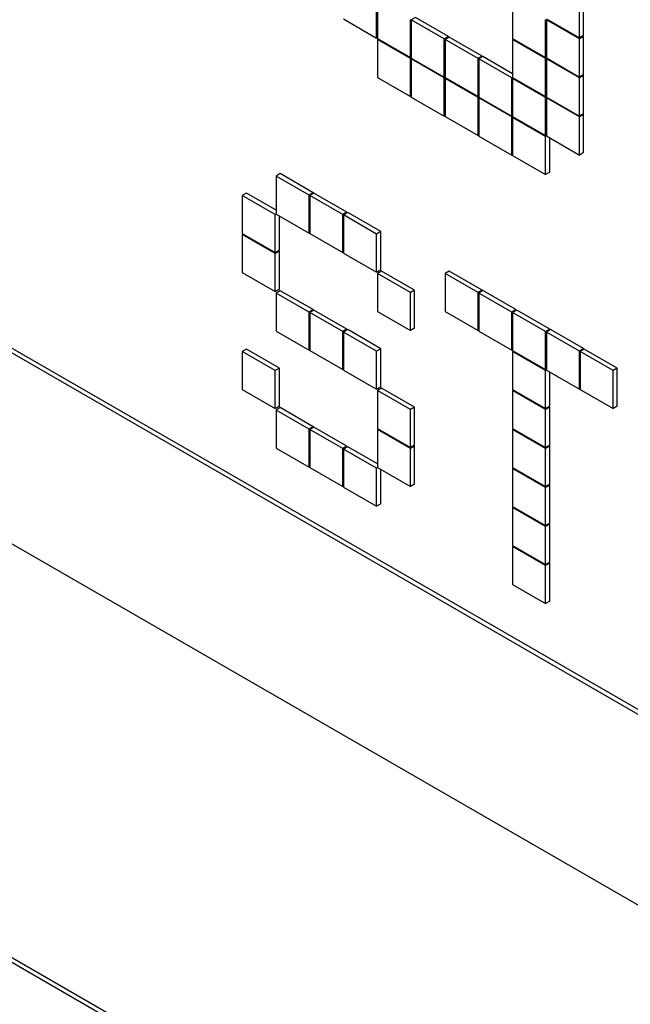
# Model space of a CAD drawing. Header units: millimetres. Extents: x 0 to 4200, y 0 to 2970.
# Tile 61 of 75: x 3107 to 3118, y 2212 to 2229. Entities that reach past the tile are written whole.
import ezdxf

# ---------------------------------------------------------------- set-up
doc = ezdxf.new("R2010")
doc.units = ezdxf.units.MM
doc.header["$LTSCALE"] = 10

msp = doc.modelspace()

# ---------------------------------------------------------------- linework, layer by layer
at = {"color": 7, "linetype": 'Continuous', "lineweight": 25}
for p, q in [((3094.389, 2230.521), (3154.07, 2196.069)), ((3094.46, 2230.562), (3154.07, 2196.15)), ((3113.397, 2228.565), (3113.397, 2229.219)), ((3113.411, 2229.21), (3113.411, 2228.557)), ((3115.731, 2229.211), (3115.731, 2228.557)), ((3116.876, 2228.566), (3116.876, 2229.219)), ((3116.947, 2228.606), (3116.947, 2229.26)), ((3112.832, 2228.892), (3113.397, 2228.565)), ((3113.977, 2228.231), (3113.977, 2228.884)), ((3114.062, 2228.917), (3113.991, 2228.876)), ((3113.991, 2228.876), (3113.991, 2228.222)), ((3114.557, 2228.549), (3113.991, 2228.876)), ((3114.628, 2228.59), (3114.062, 2228.917)), ((3116.296, 2228.231), (3116.296, 2228.884)), ((3116.311, 2228.892), (3116.876, 2228.566)), ((3116.325, 2228.884), (3116.311, 2228.876)), ((3116.311, 2228.876), (3116.311, 2228.223)), ((3116.876, 2228.549), (3116.311, 2228.876)), ((3116.947, 2228.606), (3116.876, 2228.566)), ((3113.411, 2228.574), (3113.397, 2228.565)), ((3113.411, 2228.557), (3113.977, 2228.231)), ((3113.426, 2228.549), (3113.411, 2228.541)), ((3113.411, 2228.541), (3113.411, 2227.888)), ((3113.977, 2228.214), (3113.411, 2228.541)), ((3114.628, 2228.59), (3114.557, 2228.549)), ((3114.557, 2227.896), (3114.557, 2228.549)), ((3114.642, 2228.582), (3114.571, 2228.541)), ((3114.571, 2228.541), (3114.571, 2227.888)), ((3115.137, 2228.214), (3114.571, 2228.541)), ((3114.628, 2228.574), (3114.628, 2228.59)), ((3115.208, 2228.255), (3114.642, 2228.582)), ((3115.731, 2228.557), (3116.296, 2228.231)), ((3115.745, 2228.549), (3115.731, 2228.541)), ((3115.731, 2228.541), (3115.731, 2227.888)), ((3116.296, 2228.214), (3115.731, 2228.541)), ((3116.947, 2228.59), (3116.876, 2228.549)), ((3116.876, 2227.896), (3116.876, 2228.549)), ((3116.947, 2228.59), (3116.933, 2228.598)), ((3116.947, 2227.937), (3116.947, 2228.59)), ((3113.991, 2228.239), (3113.977, 2228.231)), ((3113.991, 2228.222), (3113.977, 2228.214)), ((3113.977, 2227.561), (3113.977, 2228.214)), ((3113.991, 2228.222), (3114.557, 2227.896)), ((3114.005, 2228.214), (3113.991, 2228.206)), ((3113.991, 2228.206), (3113.991, 2227.553)), ((3114.557, 2227.88), (3113.991, 2228.206)), ((3115.208, 2228.255), (3115.137, 2228.214)), ((3115.137, 2227.561), (3115.137, 2228.214)), ((3115.222, 2228.247), (3115.151, 2228.206)), ((3115.151, 2228.206), (3115.151, 2227.553)), ((3115.717, 2227.88), (3115.151, 2228.206)), ((3115.208, 2228.239), (3115.208, 2228.255)), ((3115.731, 2227.953), (3115.222, 2228.247)), ((3116.311, 2228.239), (3116.296, 2228.231)), ((3116.311, 2228.223), (3116.296, 2228.214)), ((3116.296, 2227.561), (3116.296, 2228.214)), ((3116.311, 2228.223), (3116.876, 2227.896)), ((3116.325, 2228.214), (3116.311, 2228.206)), ((3116.311, 2228.206), (3116.311, 2227.553)), ((3116.876, 2227.88), (3116.311, 2228.206)), ((3116.947, 2227.937), (3116.876, 2227.896)), ((3116.947, 2227.921), (3116.933, 2227.929)), ((3113.411, 2227.888), (3113.977, 2227.561)), ((3114.571, 2227.904), (3114.557, 2227.896)), ((3114.571, 2227.888), (3114.557, 2227.88)), ((3114.557, 2227.226), (3114.557, 2227.88)), ((3114.571, 2227.888), (3115.137, 2227.561)), ((3114.585, 2227.88), (3114.571, 2227.871)), ((3114.571, 2227.871), (3114.571, 2227.218)), ((3115.137, 2227.545), (3114.571, 2227.871)), ((3115.731, 2227.888), (3115.717, 2227.88)), ((3115.717, 2227.226), (3115.717, 2227.88)), ((3115.731, 2227.888), (3116.296, 2227.561)), ((3115.745, 2227.88), (3115.731, 2227.871)), ((3116.296, 2227.545), (3115.731, 2227.871)), ((3115.731, 2227.871), (3115.731, 2227.218)), ((3116.947, 2227.921), (3116.876, 2227.88)), ((3116.876, 2227.227), (3116.876, 2227.88)), ((3116.947, 2227.267), (3116.947, 2227.921)), ((3093.998, 2227.469), (3154.372, 2192.616)), ((3113.991, 2227.569), (3113.977, 2227.561)), ((3113.991, 2227.553), (3114.557, 2227.226)), ((3115.151, 2227.569), (3115.137, 2227.561)), ((3115.151, 2227.553), (3115.137, 2227.545)), ((3115.137, 2226.892), (3115.137, 2227.545)), ((3115.151, 2227.553), (3115.717, 2227.226)), ((3115.165, 2227.545), (3115.151, 2227.537)), ((3115.151, 2227.537), (3115.151, 2226.883)), ((3115.717, 2227.21), (3115.151, 2227.537)), ((3116.311, 2227.569), (3116.296, 2227.561)), ((3116.311, 2227.553), (3116.296, 2227.545)), ((3116.296, 2226.892), (3116.296, 2227.545)), ((3116.311, 2227.553), (3116.876, 2227.227)), ((3116.325, 2227.545), (3116.311, 2227.537)), ((3116.311, 2227.537), (3116.311, 2226.884)), ((3116.876, 2227.21), (3116.311, 2227.537)), ((3116.947, 2227.267), (3116.876, 2227.227)), ((3116.947, 2227.251), (3116.876, 2227.21)), ((3116.947, 2227.251), (3116.933, 2227.259)), ((3116.947, 2226.598), (3116.947, 2227.251)), ((3114.571, 2227.234), (3114.557, 2227.226)), ((3114.571, 2227.218), (3115.137, 2226.892)), ((3115.731, 2227.235), (3115.717, 2227.226)), ((3115.731, 2227.218), (3115.717, 2227.21)), ((3115.717, 2226.557), (3115.717, 2227.21)), ((3115.731, 2227.218), (3116.296, 2226.892)), ((3115.745, 2227.21), (3115.731, 2227.202)), ((3115.731, 2227.202), (3115.731, 2226.549)), ((3116.296, 2226.875), (3115.731, 2227.202)), ((3116.876, 2226.557), (3116.876, 2227.21)), ((3115.151, 2226.9), (3115.137, 2226.892)), ((3115.151, 2226.883), (3115.717, 2226.557)), ((3116.311, 2226.9), (3116.296, 2226.892)), ((3116.311, 2226.884), (3116.296, 2226.875)), ((3116.296, 2226.222), (3116.296, 2226.875)), ((3116.311, 2226.884), (3116.876, 2226.557)), ((3116.367, 2226.263), (3116.367, 2226.851)), ((3116.947, 2226.598), (3116.876, 2226.557)), ((3115.731, 2226.565), (3115.717, 2226.557)), ((3115.731, 2226.549), (3116.296, 2226.222)), ((3111.743, 2226.238), (3111.672, 2226.197)), ((3112.308, 2225.911), (3111.743, 2226.238)), ((3116.367, 2226.263), (3116.296, 2226.222)), ((3111.672, 2226.197), (3111.672, 2225.544)), ((3112.238, 2225.871), (3111.672, 2226.197)), ((3111.163, 2225.903), (3111.092, 2225.862)), ((3111.672, 2225.609), (3111.163, 2225.903)), ((3112.308, 2225.911), (3112.238, 2225.871)), ((3112.323, 2225.903), (3112.252, 2225.862)), ((3112.308, 2225.895), (3112.308, 2225.911)), ((3112.888, 2225.577), (3112.323, 2225.903)), ((3111.092, 2225.862), (3111.092, 2225.209)), ((3111.658, 2225.536), (3111.092, 2225.862)), ((3112.238, 2225.217), (3112.238, 2225.871)), ((3112.252, 2225.862), (3112.252, 2225.209)), ((3112.818, 2225.536), (3112.252, 2225.862)), ((3112.888, 2225.577), (3112.818, 2225.536)), ((3112.902, 2225.569), (3112.832, 2225.528)), ((3112.888, 2225.56), (3112.888, 2225.577)), ((3113.468, 2225.242), (3112.902, 2225.569)), ((3111.672, 2225.544), (3111.658, 2225.536)), ((3111.658, 2224.883), (3111.658, 2225.536)), ((3111.672, 2225.544), (3112.238, 2225.217)), ((3111.729, 2224.923), (3111.729, 2225.511)), ((3112.818, 2224.883), (3112.818, 2225.536)), ((3112.832, 2225.528), (3112.832, 2224.875)), ((3113.397, 2225.201), (3112.832, 2225.528)), ((3112.252, 2225.226), (3112.238, 2225.217)), ((3113.468, 2225.242), (3113.397, 2225.201)), ((3113.468, 2224.589), (3113.468, 2225.242)), ((3111.092, 2225.209), (3111.658, 2224.883)), ((3111.106, 2225.201), (3111.092, 2225.193)), ((3111.092, 2225.193), (3111.092, 2224.54)), ((3111.658, 2224.866), (3111.092, 2225.193)), ((3112.252, 2225.209), (3112.818, 2224.883)), ((3113.397, 2224.548), (3113.397, 2225.201)), ((3111.729, 2224.923), (3111.658, 2224.883)), ((3111.729, 2224.907), (3111.658, 2224.866)), ((3111.729, 2224.907), (3111.714, 2224.915)), ((3111.729, 2224.254), (3111.729, 2224.907)), ((3112.832, 2224.891), (3112.818, 2224.883)), ((3111.658, 2224.213), (3111.658, 2224.866)), ((3112.832, 2224.875), (3113.397, 2224.548)), ((3113.468, 2224.589), (3113.397, 2224.548)), ((3113.482, 2224.564), (3113.411, 2224.523)), ((3114.048, 2224.238), (3113.482, 2224.564)), ((3114.642, 2224.564), (3114.571, 2224.524)), ((3115.208, 2224.238), (3114.642, 2224.564)), ((3111.092, 2224.54), (3111.658, 2224.213)), ((3113.411, 2224.523), (3113.411, 2223.87)), ((3113.977, 2224.197), (3113.411, 2224.523)), ((3114.571, 2224.524), (3114.571, 2223.87)), ((3115.137, 2224.197), (3114.571, 2224.524)), ((3111.729, 2224.254), (3111.658, 2224.213)), ((3111.743, 2224.229), (3111.672, 2224.189)), ((3112.308, 2223.903), (3111.743, 2224.229)), ((3114.048, 2224.238), (3113.977, 2224.197)), ((3114.048, 2223.584), (3114.048, 2224.238)), ((3115.208, 2224.238), (3115.137, 2224.197)), ((3115.222, 2224.23), (3115.151, 2224.189)), ((3115.208, 2224.222), (3115.208, 2224.238)), ((3115.787, 2223.903), (3115.222, 2224.23)), ((3087.319, 2224.143), (3162.244, 2180.89)), ((3087.39, 2224.184), (3162.315, 2180.931)), ((3111.672, 2224.189), (3111.672, 2223.535)), ((3112.238, 2223.862), (3111.672, 2224.189)), ((3113.977, 2223.544), (3113.977, 2224.197)), ((3115.137, 2223.544), (3115.137, 2224.197)), ((3115.151, 2224.189), (3115.151, 2223.536)), ((3115.717, 2223.862), (3115.151, 2224.189)), ((3112.308, 2223.903), (3112.238, 2223.862)), ((3112.323, 2223.895), (3112.252, 2223.854)), ((3112.308, 2223.886), (3112.308, 2223.903)), ((3112.888, 2223.568), (3112.323, 2223.895)), ((3113.411, 2223.87), (3113.977, 2223.544)), ((3114.571, 2223.87), (3115.137, 2223.544)), ((3115.787, 2223.903), (3115.717, 2223.862)), ((3115.802, 2223.895), (3115.731, 2223.854)), ((3115.787, 2223.887), (3115.787, 2223.903)), ((3116.367, 2223.568), (3115.802, 2223.895)), ((3112.238, 2223.209), (3112.238, 2223.862)), ((3112.252, 2223.854), (3112.252, 2223.201)), ((3112.818, 2223.527), (3112.252, 2223.854)), ((3115.717, 2223.209), (3115.717, 2223.862)), ((3115.731, 2223.854), (3115.731, 2223.201)), ((3116.296, 2223.528), (3115.731, 2223.854)), ((3111.672, 2223.535), (3112.238, 2223.209)), ((3112.888, 2223.568), (3112.818, 2223.527)), ((3112.902, 2223.56), (3112.832, 2223.519)), ((3112.888, 2223.552), (3112.888, 2223.568)), ((3113.468, 2223.233), (3112.902, 2223.56)), ((3114.048, 2223.584), (3113.977, 2223.544)), ((3115.151, 2223.552), (3115.137, 2223.544)), ((3115.151, 2223.536), (3115.717, 2223.209)), ((3116.367, 2223.568), (3116.296, 2223.528)), ((3116.381, 2223.56), (3116.311, 2223.519)), ((3116.367, 2223.552), (3116.367, 2223.568)), ((3116.947, 2223.234), (3116.381, 2223.56)), ((3112.818, 2222.874), (3112.818, 2223.527)), ((3112.832, 2223.519), (3112.832, 2222.866)), ((3113.397, 2223.193), (3112.832, 2223.519)), ((3116.296, 2222.874), (3116.296, 2223.528)), ((3116.311, 2223.519), (3116.311, 2222.866)), ((3116.876, 2223.193), (3116.311, 2223.519)), ((3111.163, 2223.225), (3111.092, 2223.184)), ((3111.729, 2222.898), (3111.163, 2223.225)), ((3112.252, 2223.217), (3112.238, 2223.209)), ((3112.252, 2223.201), (3112.818, 2222.874)), ((3113.468, 2223.233), (3113.397, 2223.193)), ((3113.468, 2222.58), (3113.468, 2223.233)), ((3115.731, 2223.217), (3115.717, 2223.209)), ((3115.731, 2223.201), (3116.296, 2222.874)), ((3116.947, 2223.234), (3116.876, 2223.193)), ((3116.961, 2223.225), (3116.89, 2223.185)), ((3116.947, 2223.217), (3116.947, 2223.234)), ((3117.527, 2222.899), (3116.961, 2223.225)), ((3111.092, 2223.184), (3111.092, 2222.531)), ((3111.658, 2222.858), (3111.092, 2223.184)), ((3113.397, 2222.539), (3113.397, 2223.193)), ((3115.745, 2223.193), (3115.731, 2223.185)), ((3115.731, 2223.185), (3115.731, 2222.531)), ((3116.296, 2222.858), (3115.731, 2223.185)), ((3116.876, 2222.54), (3116.876, 2223.193)), ((3116.89, 2223.185), (3116.89, 2222.531)), ((3117.456, 2222.858), (3116.89, 2223.185)), ((3111.729, 2222.898), (3111.658, 2222.858)), ((3111.658, 2222.204), (3111.658, 2222.858)), ((3111.729, 2222.245), (3111.729, 2222.898)), ((3112.832, 2222.882), (3112.818, 2222.874)), ((3112.832, 2222.866), (3113.397, 2222.539)), ((3116.311, 2222.882), (3116.296, 2222.874)), ((3116.311, 2222.866), (3116.296, 2222.858)), ((3116.296, 2222.205), (3116.296, 2222.858)), ((3116.311, 2222.866), (3116.876, 2222.54)), ((3117.527, 2222.899), (3117.456, 2222.858)), ((3117.456, 2222.205), (3117.456, 2222.858)), ((3117.527, 2222.246), (3117.527, 2222.899)), ((3116.367, 2222.246), (3116.367, 2222.834)), ((3111.092, 2222.531), (3111.658, 2222.204)), ((3113.468, 2222.58), (3113.397, 2222.539)), ((3113.482, 2222.556), (3113.411, 2222.515)), ((3114.048, 2222.229), (3113.482, 2222.556)), ((3115.731, 2222.531), (3116.296, 2222.205)), ((3115.745, 2222.523), (3115.731, 2222.515)), ((3116.89, 2222.548), (3116.876, 2222.54)), ((3116.89, 2222.531), (3117.456, 2222.205)), ((3113.411, 2222.515), (3113.411, 2221.862)), ((3113.977, 2222.188), (3113.411, 2222.515)), ((3115.731, 2222.515), (3115.731, 2221.862)), ((3116.296, 2222.188), (3115.731, 2222.515)), ((3111.729, 2222.245), (3111.658, 2222.204)), ((3111.743, 2222.221), (3111.672, 2222.18)), ((3112.308, 2221.894), (3111.743, 2222.221)), ((3114.048, 2222.229), (3113.977, 2222.188)), ((3113.977, 2221.535), (3113.977, 2222.188)), ((3114.048, 2221.576), (3114.048, 2222.229)), ((3116.367, 2222.246), (3116.296, 2222.205)), ((3116.367, 2222.229), (3116.296, 2222.188)), ((3116.296, 2221.535), (3116.296, 2222.188)), ((3116.367, 2222.229), (3116.353, 2222.237)), ((3116.367, 2221.576), (3116.367, 2222.229)), ((3117.527, 2222.246), (3117.456, 2222.205)), ((3111.672, 2222.18), (3111.672, 2221.527)), ((3112.238, 2221.853), (3111.672, 2222.18)), ((3112.308, 2221.894), (3112.238, 2221.853)), ((3112.238, 2221.2), (3112.238, 2221.853)), ((3112.323, 2221.886), (3112.252, 2221.845)), ((3112.252, 2221.845), (3112.252, 2221.192)), ((3112.818, 2221.519), (3112.252, 2221.845)), ((3112.308, 2221.878), (3112.308, 2221.894)), ((3112.888, 2221.559), (3112.323, 2221.886)), ((3113.411, 2221.862), (3113.977, 2221.535)), ((3113.426, 2221.853), (3113.411, 2221.845)), ((3113.411, 2221.845), (3113.411, 2221.192)), ((3113.977, 2221.519), (3113.411, 2221.845)), ((3115.731, 2221.862), (3116.296, 2221.535)), ((3115.745, 2221.854), (3115.731, 2221.845)), ((3115.731, 2221.845), (3115.731, 2221.192)), ((3116.296, 2221.519), (3115.731, 2221.845)), ((3111.672, 2221.527), (3112.238, 2221.2)), ((3112.888, 2221.559), (3112.818, 2221.519)), ((3112.818, 2220.865), (3112.818, 2221.519)), ((3112.902, 2221.551), (3112.832, 2221.51)), ((3112.832, 2221.51), (3112.832, 2220.857)), ((3113.397, 2221.184), (3112.832, 2221.51)), ((3112.888, 2221.543), (3112.888, 2221.559)), ((3113.411, 2221.257), (3112.902, 2221.551)), ((3114.048, 2221.576), (3113.977, 2221.535)), ((3114.048, 2221.559), (3113.977, 2221.519)), ((3113.977, 2220.865), (3113.977, 2221.519)), ((3114.048, 2221.559), (3114.034, 2221.568)), ((3114.048, 2220.906), (3114.048, 2221.559)), ((3116.367, 2221.576), (3116.296, 2221.535)), ((3116.367, 2221.56), (3116.296, 2221.519)), ((3116.296, 2220.866), (3116.296, 2221.519)), ((3116.367, 2221.56), (3116.353, 2221.568)), ((3116.367, 2220.906), (3116.367, 2221.56)), ((3112.252, 2221.208), (3112.238, 2221.2)), ((3112.252, 2221.192), (3112.818, 2220.865)), ((3113.411, 2221.192), (3113.397, 2221.184)), ((3113.397, 2220.531), (3113.397, 2221.184)), ((3113.411, 2221.192), (3113.977, 2220.865)), ((3115.731, 2221.192), (3116.296, 2220.866)), ((3115.745, 2221.184), (3115.731, 2221.176)), ((3115.731, 2221.176), (3115.731, 2220.523)), ((3116.296, 2220.849), (3115.731, 2221.176)), ((3113.468, 2220.571), (3113.468, 2221.159)), ((3112.832, 2220.873), (3112.818, 2220.865)), ((3112.832, 2220.857), (3113.397, 2220.531)), ((3114.048, 2220.906), (3113.977, 2220.865)), ((3116.367, 2220.906), (3116.296, 2220.866)), ((3116.367, 2220.89), (3116.296, 2220.849)), ((3116.296, 2220.196), (3116.296, 2220.849)), ((3116.367, 2220.89), (3116.353, 2220.898)), ((3116.367, 2220.237), (3116.367, 2220.89)), ((3113.468, 2220.571), (3113.397, 2220.531)), ((3115.731, 2220.523), (3116.296, 2220.196)), ((3115.745, 2220.514), (3115.731, 2220.506)), ((3115.731, 2220.506), (3115.731, 2219.853)), ((3116.296, 2220.18), (3115.731, 2220.506)), ((3116.367, 2220.237), (3116.296, 2220.196)), ((3116.367, 2220.221), (3116.296, 2220.18)), ((3116.296, 2219.527), (3116.296, 2220.18)), ((3116.367, 2220.221), (3116.353, 2220.229)), ((3116.367, 2219.567), (3116.367, 2220.221)), ((3115.731, 2219.853), (3116.296, 2219.527)), ((3115.745, 2219.845), (3115.731, 2219.837)), ((3115.731, 2219.837), (3115.731, 2219.184)), ((3116.296, 2219.51), (3115.731, 2219.837)), ((3116.367, 2219.567), (3116.296, 2219.527)), ((3116.367, 2219.551), (3116.296, 2219.51)), ((3116.296, 2218.857), (3116.296, 2219.51)), ((3116.367, 2219.551), (3116.353, 2219.559)), ((3116.367, 2218.898), (3116.367, 2219.551)), ((3115.731, 2219.184), (3116.296, 2218.857)), ((3116.367, 2218.898), (3116.296, 2218.857))]:
    msp.add_line(p, q, dxfattribs=at)

doc.saveas('drawing.dxf')
